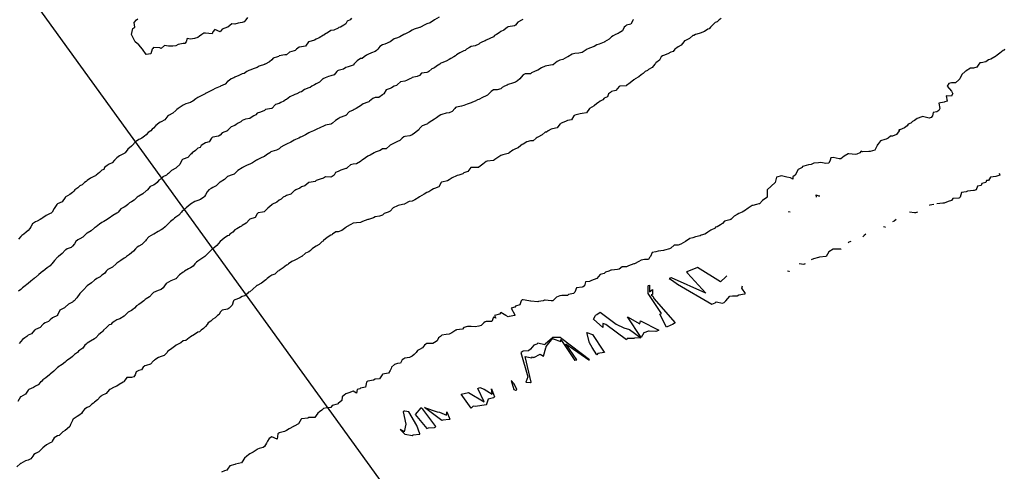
# Model space of a CAD drawing. Header units: inches. Extents: x 158323 to 160611, y 432808 to 437248.
# Tile 54 of 228: x 159131 to 159197, y 436620 to 436650. Entities that reach past the tile are written whole.
import ezdxf

# ---------------------------------------------------------------- set-up
doc = ezdxf.new("R2010")
doc.units = ezdxf.units.IN
doc.header["$MEASUREMENT"] = 0
doc.linetypes.add('CENTER', pattern=[0])
for name, color, linetype, lineweight in [('Hoogtelijn-bestaand 10.00 M', 7, 'Continuous', 15), ('Hoogtelijn-bestaand 11.00 M', 7, 'Continuous', 15), ('Hoogtelijn-bestaand 12.00 M', 7, 'Continuous', 15), ('Hoogtelijn-bestaand 5.00 M', 7, 'Continuous', 15), ('Hoogtelijn-bestaand 6.00 M', 7, 'Continuous', 15), ('Hoogtelijn-bestaand 7.00 M', 7, 'Continuous', 15), ('Hoogtelijn-bestaand 8.00 M', 7, 'Continuous', 15), ('Hoogtelijn-bestaand 9.00 M', 7, 'Continuous', 15), ('Profielen', 3, 'Continuous', 60)]:
    doc.layers.add(name, color=color, linetype=linetype, lineweight=lineweight)

msp = doc.modelspace()

# ---------------------------------------------------------------- linework, layer by layer
at = {"layer": 'Hoogtelijn-bestaand 10.00 M', "color": 252, "linetype": 'Continuous', "lineweight": 25}
msp.add_polyline3d([(159159.076, 436650.424, 10), (159158.756, 436650.25, 10), (159158.752, 436650.248, 10), (159158.75, 436650.247, 10), (159158.456, 436650.044, 10), (159158.25, 436649.969, 10), (159158.104, 436649.896, 10), (159157.803, 436649.75, 10), (159157.77, 436649.73, 10), (159157.75, 436649.726, 10), (159157.381, 436649.62, 10), (159157.25, 436649.55, 10), (159157.071, 436649.429, 10), (159156.75, 436649.282, 10), (159156.727, 436649.274, 10), (159156.682, 436649.25, 10), (159156.404, 436649.096, 10), (159156.25, 436649.024, 10), (159156.03, 436648.97, 10), (159155.755, 436648.75, 10), (159155.752, 436648.748, 10), (159155.75, 436648.747, 10), (159155.403, 436648.597, 10), (159155.25, 436648.544, 10), (159155.063, 436648.437, 10), (159154.921, 436648.25, 10), (159154.826, 436648.174, 10), (159154.75, 436648.107, 10), (159154.485, 436648.015, 10), (159154.25, 436647.903, 10), (159154.147, 436647.853, 10), (159154.008, 436647.75, 10), (159153.866, 436647.634, 10), (159153.75, 436647.627, 10), (159153.518, 436647.482, 10), (159153.309, 436647.25, 10), (159153.292, 436647.208, 10), (159153.25, 436647.185, 10), (159152.924, 436647.076, 10), (159152.75, 436647.027, 10), (159152.597, 436646.904, 10), (159152.25, 436646.812, 10), (159152.199, 436646.801, 10), (159152.151, 436646.75, 10), (159151.969, 436646.531, 10), (159151.75, 436646.465, 10), (159151.576, 436646.424, 10), (159151.25, 436646.278, 10), (159151.235, 436646.265, 10), (159151.212, 436646.25, 10), (159150.977, 436646.023, 10), (159150.75, 436645.917, 10), (159150.646, 436645.854, 10), (159150.459, 436645.75, 10), (159150.339, 436645.661, 10), (159150.25, 436645.653, 10), (159149.97, 436645.53, 10), (159149.75, 436645.387, 10), (159149.649, 436645.351, 10), (159149.432, 436645.25, 10), (159149.305, 436645.195, 10), (159149.25, 436645.174, 10), (159148.968, 436645.032, 10), (159148.75, 436644.863, 10), (159148.669, 436644.831, 10), (159148.553, 436644.75, 10), (159148.356, 436644.644, 10), (159148.25, 436644.576, 10), (159147.987, 436644.513, 10), (159147.75, 436644.255, 10), (159147.747, 436644.253, 10), (159147.735, 436644.25, 10), (159147.32, 436644.18, 10), (159147.25, 436644.119, 10), (159146.99, 436644.01, 10), (159146.75, 436643.923, 10), (159146.67, 436643.83, 10), (159146.521, 436643.75, 10), (159146.349, 436643.651, 10), (159146.25, 436643.584, 10), (159145.965, 436643.535, 10), (159145.75, 436643.446, 10), (159145.649, 436643.351, 10), (159145.47, 436643.25, 10), (159145.336, 436643.164, 10), (159145.25, 436643.108, 10), (159144.992, 436643.008, 10), (159144.75, 436642.755, 10), (159144.748, 436642.752, 10), (159144.744, 436642.75, 10), (159144.393, 436642.607, 10), (159144.25, 436642.453, 10), (159144.129, 436642.371, 10), (159143.75, 436642.314, 10), (159143.711, 436642.29, 10), (159143.67, 436642.25, 10), (159143.5, 436642, 10), (159143.25, 436641.925, 10), (159143.139, 436641.861, 10), (159142.962, 436641.75, 10), (159142.89, 436641.61, 10), (159142.75, 436641.571, 10), (159142.585, 436641.415, 10), (159142.362, 436641.25, 10), (159142.321, 436641.179, 10), (159142.25, 436641.138, 10), (159142.055, 436640.945, 10), (159141.75, 436640.833, 10), (159141.701, 436640.799, 10), (159141.661, 436640.75, 10), (159141.527, 436640.473, 10), (159141.302, 436640.25, 10), (159141.27, 436640.23, 10), (159141.25, 436640.215, 10), (159140.947, 436640.053, 10), (159140.75, 436639.85, 10), (159140.692, 436639.808, 10), (159140.623, 436639.75, 10), (159140.381, 436639.62, 10), (159140.25, 436639.503, 10), (159140.103, 436639.397, 10), (159139.983, 436639.25, 10), (159139.856, 436639.144, 10), (159139.75, 436639.058, 10), (159139.514, 436638.986, 10), (159139.331, 436638.75, 10), (159139.286, 436638.714, 10), (159139.25, 436638.671, 10), (159139.026, 436638.474, 10), (159138.75, 436638.332, 10), (159138.7, 436638.3, 10), (159138.64, 436638.25, 10), (159138.44, 436638.06, 10), (159138.25, 436637.948, 10), (159138.122, 436637.879, 10), (159137.992, 436637.75, 10), (159137.863, 436637.638, 10), (159137.75, 436637.581, 10), (159137.526, 436637.475, 10), (159137.354, 436637.25, 10), (159137.301, 436637.199, 10), (159137.25, 436637.172, 10), (159136.98, 436637.02, 10), (159136.75, 436636.831, 10), (159136.693, 436636.807, 10), (159136.615, 436636.75, 10), (159136.388, 436636.612, 10), (159136.25, 436636.537, 10), (159136.076, 436636.424, 10), (159135.858, 436636.25, 10), (159135.798, 436636.202, 10), (159135.75, 436636.175, 10), (159135.513, 436635.987, 10), (159135.25, 436635.819, 10), (159135.205, 436635.795, 10), (159135.164, 436635.75, 10), (159134.96, 436635.54, 10), (159134.75, 436635.447, 10), (159134.622, 436635.378, 10), (159134.486, 436635.25, 10), (159134.394, 436635.106, 10), (159134.25, 436634.948, 10), (159134.157, 436634.843, 10), (159133.9, 436634.75, 10), (159133.796, 436634.704, 10), (159133.75, 436634.669, 10), (159133.565, 436634.435, 10), (159133.3, 436634.25, 10), (159133.278, 436634.222, 10), (159133.25, 436634.199, 10), (159133.033, 436633.967, 10), (159132.867, 436633.75, 10), (159132.806, 436633.694, 10), (159132.75, 436633.622, 10), (159132.534, 436633.466, 10), (159132.266, 436633.25, 10), (159132.255, 436633.245, 10), (159132.25, 436633.24, 10), (159131.976, 436633.024, 10), (159131.75, 436632.828, 10), (159131.7, 436632.8, 10), (159131.654, 436632.75, 10), (159131.436, 436632.564, 10), (159131.25, 436632.413, 10), (159131.159, 436632.341, 10), (159131.063, 436632.25, 10), (159130.883, 436632.117, 10), (159130.75, 436632.003, 10), (159130.604, 436631.896, 10)], dxfattribs=at)
at = {"layer": 'Hoogtelijn-bestaand 11.00 M', "color": 252, "linetype": 'Continuous', "lineweight": 25}
msp.add_polyline3d([(159153.146, 436650.354, 11), (159153.055, 436650.25, 11), (159152.856, 436650.144, 11), (159152.75, 436649.978, 11), (159152.617, 436649.883, 11), (159152.386, 436649.75, 11), (159152.283, 436649.717, 11), (159152.25, 436649.685, 11), (159151.952, 436649.548, 11), (159151.75, 436649.534, 11), (159151.585, 436649.415, 11), (159151.312, 436649.25, 11), (159151.282, 436649.218, 11), (159151.25, 436649.203, 11), (159150.964, 436649.036, 11), (159150.75, 436648.948, 11), (159150.627, 436648.873, 11), (159150.25, 436648.756, 11), (159150.245, 436648.755, 11), (159150.24, 436648.75, 11), (159150.029, 436648.472, 11), (159149.75, 436648.415, 11), (159149.607, 436648.393, 11), (159149.424, 436648.25, 11), (159149.326, 436648.174, 11), (159149.25, 436648.154, 11), (159148.952, 436648.048, 11), (159148.75, 436647.878, 11), (159148.627, 436647.873, 11), (159148.25, 436647.799, 11), (159148.225, 436647.775, 11), (159148.134, 436647.75, 11), (159147.849, 436647.651, 11), (159147.75, 436647.541, 11), (159147.597, 436647.403, 11), (159147.295, 436647.25, 11), (159147.259, 436647.241, 11), (159147.25, 436647.235, 11), (159146.893, 436647.107, 11), (159146.75, 436647.012, 11), (159146.557, 436646.943, 11), (159146.25, 436646.849, 11), (159146.188, 436646.812, 11), (159146.067, 436646.75, 11), (159145.881, 436646.619, 11), (159145.75, 436646.59, 11), (159145.514, 436646.486, 11), (159145.25, 436646.361, 11), (159145.174, 436646.326, 11), (159145.003, 436646.25, 11), (159144.859, 436646.141, 11), (159144.75, 436646.073, 11), (159144.598, 436645.902, 11), (159144.275, 436645.75, 11), (159144.258, 436645.743, 11), (159144.25, 436645.738, 11), (159143.908, 436645.592, 11), (159143.75, 436645.507, 11), (159143.579, 436645.421, 11), (159143.25, 436645.26, 11), (159143.244, 436645.256, 11), (159143.233, 436645.25, 11), (159142.925, 436645.075, 11), (159142.75, 436644.988, 11), (159142.597, 436644.904, 11), (159142.403, 436644.75, 11), (159142.306, 436644.694, 11), (159142.25, 436644.665, 11), (159141.928, 436644.572, 11), (159141.75, 436644.474, 11), (159141.617, 436644.383, 11), (159141.412, 436644.25, 11), (159141.322, 436644.178, 11), (159141.25, 436644.12, 11), (159141.056, 436643.944, 11), (159140.75, 436643.782, 11), (159140.732, 436643.768, 11), (159140.713, 436643.75, 11), (159140.507, 436643.494, 11), (159140.25, 436643.346, 11), (159140.185, 436643.315, 11), (159140.102, 436643.25, 11), (159139.908, 436643.092, 11), (159139.75, 436642.928, 11), (159139.65, 436642.85, 11), (159139.553, 436642.75, 11), (159139.378, 436642.623, 11), (159139.25, 436642.466, 11), (159139.128, 436642.372, 11), (159138.956, 436642.25, 11), (159138.815, 436642.185, 11), (159138.75, 436642.154, 11), (159138.515, 436641.985, 11), (159138.285, 436641.75, 11), (159138.271, 436641.729, 11), (159138.25, 436641.711, 11), (159137.992, 436641.508, 11), (159137.811, 436641.25, 11), (159137.78, 436641.22, 11), (159137.75, 436641.198, 11), (159137.443, 436641.057, 11), (159137.25, 436640.909, 11), (159137.175, 436640.825, 11), (159137.102, 436640.75, 11), (159136.933, 436640.568, 11), (159136.75, 436640.485, 11), (159136.6, 436640.4, 11), (159136.431, 436640.25, 11), (159136.373, 436640.127, 11), (159136.25, 436640.076, 11), (159136.077, 436639.923, 11), (159135.862, 436639.75, 11), (159135.806, 436639.694, 11), (159135.75, 436639.677, 11), (159135.472, 436639.528, 11), (159135.25, 436639.37, 11), (159135.177, 436639.323, 11), (159135.077, 436639.25, 11), (159134.923, 436639.077, 11), (159134.75, 436639.012, 11), (159134.611, 436638.889, 11), (159134.42, 436638.75, 11), (159134.344, 436638.656, 11), (159134.25, 436638.58, 11), (159134.071, 436638.429, 11), (159133.766, 436638.25, 11), (159133.757, 436638.244, 11), (159133.75, 436638.235, 11), (159133.552, 436637.948, 11), (159133.25, 436637.796, 11), (159133.223, 436637.777, 11), (159133.19, 436637.75, 11), (159133.006, 436637.494, 11), (159132.879, 436637.25, 11), (159132.818, 436637.183, 11), (159132.75, 436637.144, 11), (159132.477, 436637.023, 11), (159132.25, 436636.854, 11), (159132.19, 436636.81, 11), (159132.078, 436636.75, 11), (159131.864, 436636.636, 11), (159131.75, 436636.577, 11), (159131.555, 436636.445, 11), (159131.431, 436636.25, 11), (159131.367, 436636.133, 11), (159131.25, 436636.006, 11), (159131.115, 436635.885, 11), (159130.958, 436635.75, 11), (159130.828, 436635.672, 11), (159130.75, 436635.586, 11), (159130.594, 436635.406, 11)], dxfattribs=at)
at = {"layer": 'Hoogtelijn-bestaand 12.00 M', "color": 252, "linetype": 'Continuous', "lineweight": 25}
msp.add_polyline3d([(159146.102, 436650.398, 12), (159145.997, 436650.25, 12), (159145.881, 436650.119, 12), (159145.75, 436650.058, 12), (159145.474, 436650.026, 12), (159145.25, 436649.958, 12), (159145.037, 436649.963, 12), (159144.763, 436649.75, 12), (159144.753, 436649.747, 12), (159144.75, 436649.745, 12), (159144.394, 436649.606, 12), (159144.25, 436649.427, 12), (159143.901, 436649.599, 12), (159143.75, 436649.438, 12), (159143.705, 436649.295, 12), (159143.25, 436649.333, 12), (159143.155, 436649.345, 12), (159143.01, 436649.25, 12), (159142.852, 436649.148, 12), (159142.75, 436649.059, 12), (159142.517, 436648.983, 12), (159142.25, 436648.934, 12), (159142.024, 436648.976, 12), (159141.946, 436648.75, 12), (159141.862, 436648.638, 12), (159141.75, 436648.643, 12), (159141.42, 436648.58, 12), (159141.25, 436648.484, 12), (159141.047, 436648.453, 12), (159140.75, 436648.468, 12), (159140.492, 436648.508, 12), (159140.25, 436648.305, 12), (159140.159, 436648.341, 12), (159139.75, 436648.375, 12), (159139.688, 436648.312, 12), (159139.643, 436648.25, 12), (159139.555, 436647.945, 12), (159139.25, 436647.906, 12), (159138.988, 436648.25, 12), (159138.75, 436648.544, 12), (159138.5, 436648.75, 12), (159138.25, 436649.25, 12), (159138.35, 436649.65, 12), (159138.481, 436649.75, 12), (159138.432, 436650.068, 12), (159138.583, 436650.25, 12), (159138.683, 436650.317, 12)], dxfattribs=at)
at = {"layer": 'Hoogtelijn-bestaand 5.00 M', "color": 252, "linetype": 'Continuous', "lineweight": 25}
for points in [[(159196.982, 436639.884, 5), (159197.012, 436639.75, 5), (159196.75, 436639.646, 5), (159196.399, 436639.602, 5), (159196.25, 436639.391, 5), (159196.127, 436639.373, 5), (159196.066, 436639.25, 5), (159195.812, 436639.188, 5), (159195.75, 436639.034, 5), (159195.502, 436638.998, 5), (159195.432, 436638.75, 5), (159195.296, 436638.704, 5), (159195.25, 436638.708, 5), (159194.834, 436638.666, 5), (159194.75, 436638.611, 5), (159194.423, 436638.578, 5), (159194.344, 436638.25, 5), (159194.293, 436638.207, 5), (159194.25, 436638.177, 5), (159193.838, 436638.162, 5), (159193.75, 436638.023, 5), (159193.536, 436637.964, 5), (159193.25, 436637.841, 5), (159193.161, 436637.839, 5), (159192.75, 436637.801, 5)], [(159184.608, 436638.25, 5), (159184.582, 436638.418, 5), (159184.75, 436638.346, 5), (159184.849, 436638.349, 5)], [(159192.56, 436637.75, 5), (159192.284, 436637.716, 5), (159192.25, 436637.698, 5)], [(159182.824, 436637.25, 5), (159182.75, 436637.263, 5), (159182.738, 436637.262, 5), (159182.73, 436637.25, 5)], [(159191.444, 436637.25, 5), (159191.309, 436637.191, 5), (159191.25, 436637.187, 5), (159190.914, 436637.25, 5)], [(159189.289, 436636.25, 5), (159189.265, 436636.235, 5), (159189.25, 436636.234, 5), (159189.15, 436636.25, 5)], [(159190.003, 436636.75, 5), (159189.863, 436636.637, 5), (159189.75, 436636.581, 5)], [(159187.942, 436635.75, 5), (159187.839, 436635.661, 5), (159187.75, 436635.563, 5)], [(159186.927, 436635.25, 5), (159186.793, 436635.207, 5), (159186.75, 436635.155, 5)], [(159186.273, 436634.75, 5), (159186.259, 436634.741, 5), (159186.25, 436634.736, 5), (159185.767, 436634.733, 5), (159185.75, 436634.729, 5), (159185.447, 436634.553, 5), (159185.267, 436634.25, 5), (159185.255, 436634.245, 5), (159185.25, 436634.241, 5), (159184.813, 436634.187, 5), (159184.75, 436634.181, 5), (159184.411, 436634.089, 5), (159184.25, 436634.015, 5)], [(159183.853, 436633.75, 5), (159183.785, 436633.715, 5), (159183.75, 436633.695, 5), (159183.433, 436633.75, 5)], [(159178.555, 436632.945, 5), (159178.48, 436632.866, 5), (159178.125, 436632.531, 5), (159176.557, 436633.505, 5), (159175.838, 436633.206, 5), (159175.812, 436633.201, 5), (159175.893, 436633.107, 5), (159177.121, 436631.753, 5), (159174.793, 436632.793, 5), (159174.75, 436632.789, 5), (159174.732, 436632.768, 5), (159174.64, 436632.75, 5), (159174.874, 436632.627, 5), (159175.216, 436632.377, 5), (159177.526, 436631.026, 5), (159177.75, 436631.115, 5), (159177.814, 436631.186, 5), (159178.25, 436631.096, 5), (159178.369, 436631.132, 5), (159178.467, 436631.25, 5), (159178.75, 436631.554, 5), (159178.927, 436631.573, 5), (159179.25, 436631.578, 5), (159179.349, 436631.651, 5), (159179.75, 436631.721, 5), (159179.771, 436631.729, 5), (159179.798, 436631.75, 5), (159179.552, 436632.099, 5), (159179.613, 436632.25, 5)], [(159182.778, 436633.25, 5), (159182.762, 436633.239, 5), (159182.75, 436633.231, 5), (159182.65, 436633.25, 5)]]:
    msp.add_polyline3d(points, dxfattribs=at)
for points in [[(159173.221, 436631.75, 5), (159173.224, 436631.776, 5), (159173.221, 436632.25, 5), (159173.234, 436632.266, 5), (159173.25, 436632.286, 5), (159173.313, 436632.313, 5), (159173.306, 436631.862, 5), (159173.514, 436632.014, 5), (159173.521, 436631.673, 5), (159173.431, 436631.659, 5), (159173.548, 436631.527, 5), (159173.604, 436631.396, 5), (159175.058, 436629.75, 5), (159174.862, 436629.638, 5), (159174.75, 436629.602, 5), (159174.463, 436629.463, 5), (159174.016, 436630.338, 5), (159174.116, 436630.384, 5)], [(159169.514, 436630.014, 5), (159169.645, 436630.25, 5), (159169.707, 436630.293, 5), (159169.75, 436630.312, 5), (159169.983, 436630.483, 5), (159171.062, 436629.667, 5), (159171.583, 436629.417, 5), (159171.968, 436629.315, 5), (159172.714, 436628.75, 5), (159172.286, 436628.714, 5), (159172.25, 436628.702, 5), (159171.809, 436628.691, 5), (159171.75, 436628.6, 5), (159170.363, 436629.638, 5), (159170.155, 436629.71, 5), (159170.16, 436629.431, 5)], [(159171.829, 436630.171, 5), (159172.654, 436629.697, 5), (159172.698, 436629.882, 5), (159173.942, 436629.25, 5), (159173.797, 436629.203, 5), (159173.75, 436629.177, 5), (159173.296, 436629.204, 5), (159173.25, 436629.19, 5), (159172.919, 436629.081, 5), (159172.75, 436628.759, 5)], [(159169.076, 436629.098, 5), (159169.444, 436628.974, 5), (159170.2, 436627.85, 5), (159170.255, 436627.75, 5), (159170.252, 436627.748, 5), (159170.25, 436627.747, 5), (159169.821, 436627.679, 5), (159169.75, 436627.595, 5), (159169.422, 436628.078, 5), (159169.258, 436628.406, 5)], [(159164.613, 436627.75, 5), (159165.07, 436626.11, 5), (159164.94, 436625.75, 5), (159165.25, 436625.717, 5), (159165.27, 436625.73, 5), (159165.293, 436625.75, 5), (159164.889, 436627.472, 5), (159165.338, 436627.398, 5), (159165.392, 436627.466, 5), (159165.471, 436627.419, 5), (159165.905, 436627.631, 5), (159166.128, 436627.494, 5), (159166.297, 436628.063, 5), (159166.321, 436628.108, 5), (159166.317, 436628.15, 5), (159166.757, 436628.724, 5), (159166.79, 436628.67, 5), (159167.314, 436628.495, 5), (159167.312, 436628.626, 5), (159168.25, 436627.219, 5), (159168.264, 436627.236, 5), (159168.385, 436627.25, 5), (159167.654, 436628.346, 5), (159169.203, 436627.25, 5), (159169.25, 436627.246, 5), (159169.252, 436627.248, 5), (159169.257, 436627.25, 5), (159167.374, 436628.675, 5), (159167.261, 436628.772, 5), (159167.25, 436628.779, 5), (159167.232, 436628.769, 5), (159166.75, 436628.755, 5), (159166.748, 436628.752, 5), (159166.738, 436628.75, 5), (159166.25, 436628.31, 5), (159166.224, 436628.276, 5), (159165.75, 436628.371, 5), (159165.688, 436628.312, 5), (159165.472, 436628.25, 5), (159165.25, 436627.971, 5), (159165.132, 436627.868, 5), (159164.75, 436627.844, 5), (159164.7, 436627.8, 5)], [(159163.948, 436625.855, 5), (159164.133, 436625.25, 5), (159164.25, 436625.198, 5), (159164.293, 436625.207, 5), (159164.34, 436625.25, 5), (159164.157, 436625.623, 5)], [(159160.556, 436624.944, 5), (159161.051, 436625.046, 5), (159162.12, 436624.424, 5), (159161.694, 436625.306, 5), (159161.827, 436625.385, 5), (159162.12, 436625.27, 5), (159162.654, 436624.942, 5), (159162.612, 436625.3, 5), (159162.826, 436624.75, 5), (159162.781, 436624.719, 5), (159162.75, 436624.695, 5), (159162.395, 436624.605, 5), (159162.281, 436624.25, 5), (159162.268, 436624.232, 5), (159162.25, 436624.223, 5), (159161.535, 436624.108, 5), (159161.375, 436624.125, 5), (159161.25, 436623.991, 5)], [(159156.446, 436622.554, 5), (159156.75, 436622.226, 5), (159156.766, 436622.234, 5), (159157.25, 436622.147, 5), (159157.32, 436622.18, 5), (159157.75, 436622.236, 5), (159157.761, 436622.239, 5), (159157.776, 436622.25, 5), (159157.565, 436622.805, 5), (159157.014, 436623.75, 5), (159156.75, 436623.795, 5), (159156.715, 436623.785, 5), (159156.647, 436623.75, 5), (159156.82, 436622.894, 5), (159156.706, 436622.381, 5)], [(159157.45, 436623.55, 5), (159158.25, 436622.614, 5), (159158.351, 436622.649, 5), (159158.75, 436622.677, 5), (159158.804, 436622.696, 5), (159158.849, 436622.75, 5), (159157.97, 436623.919, 5), (159157.83, 436624.009, 5)], [(159158.075, 436624.033, 5), (159158.93, 436623.73, 5), (159159.094, 436623.717, 5), (159159.569, 436623.522, 5), (159159.583, 436623.75, 5), (159159.793, 436623.25, 5), (159159.782, 436623.218, 5), (159159.75, 436623.213, 5), (159159.32, 436623.18, 5), (159159.25, 436623.149, 5)]]:
    msp.add_polyline3d(points, close=True, dxfattribs=at)
at = {"layer": 'Hoogtelijn-bestaand 6.00 M', "color": 252, "linetype": 'Continuous', "lineweight": 25}
msp.add_polyline3d([(159197.337, 436648.25, 6), (159197.305, 436648.195, 6), (159197.25, 436648.17, 6), (159197.019, 436647.981, 6), (159196.75, 436647.796, 6), (159196.728, 436647.772, 6), (159196.679, 436647.75, 6), (159196.42, 436647.58, 6), (159196.25, 436647.533, 6), (159196.086, 436647.414, 6), (159195.75, 436647.338, 6), (159195.665, 436647.335, 6), (159195.601, 436647.25, 6), (159195.468, 436647.033, 6), (159195.25, 436646.983, 6), (159195.026, 436646.974, 6), (159194.75, 436646.792, 6), (159194.73, 436646.77, 6), (159194.685, 436646.75, 6), (159194.443, 436646.557, 6), (159194.32, 436646.25, 6), (159194.28, 436646.22, 6), (159194.25, 436646.177, 6), (159194.012, 436645.988, 6), (159193.75, 436645.992, 6), (159193.564, 436645.936, 6), (159193.466, 436645.75, 6), (159193.75, 436645.417, 6), (159193.847, 436645.25, 6), (159193.798, 436645.202, 6), (159193.75, 436645.075, 6), (159193.396, 436645.105, 6), (159193.45, 436644.75, 6), (159193.3, 436644.7, 6), (159193.25, 436644.675, 6), (159192.895, 436644.605, 6), (159192.969, 436644.25, 6), (159192.889, 436644.111, 6), (159192.75, 436644.026, 6), (159192.516, 436643.984, 6), (159192.46, 436643.75, 6), (159192.364, 436643.636, 6), (159192.25, 436643.605, 6), (159191.785, 436643.715, 6), (159191.75, 436643.676, 6), (159191.436, 436643.564, 6), (159191.25, 436643.438, 6), (159191.122, 436643.378, 6), (159191.003, 436643.25, 6), (159190.817, 436643.183, 6), (159190.75, 436643.086, 6), (159190.559, 436642.941, 6), (159190.25, 436642.815, 6), (159190.187, 436642.813, 6), (159190.203, 436642.75, 6), (159190.019, 436642.481, 6), (159189.75, 436642.389, 6), (159189.628, 436642.372, 6), (159189.456, 436642.25, 6), (159189.319, 436642.181, 6), (159189.25, 436642.155, 6), (159188.946, 436642.054, 6), (159188.75, 436641.8, 6), (159188.712, 436641.788, 6), (159188.719, 436641.75, 6), (159188.563, 436641.437, 6), (159188.25, 436641.347, 6), (159188.167, 436641.333, 6), (159187.75, 436641.317, 6), (159187.628, 436641.372, 6), (159187.547, 436641.25, 6), (159187.348, 436641.152, 6), (159187.25, 436641.136, 6), (159186.811, 436641.189, 6), (159186.75, 436641.184, 6), (159186.478, 436641.022, 6), (159186.25, 436640.849, 6), (159186.159, 436640.841, 6), (159185.75, 436640.934, 6), (159185.58, 436640.92, 6), (159185.53, 436640.75, 6), (159185.452, 436640.548, 6), (159185.25, 436640.526, 6), (159184.901, 436640.599, 6), (159184.75, 436640.566, 6), (159184.437, 436640.563, 6), (159184.25, 436640.473, 6), (159184.062, 436640.438, 6), (159183.75, 436640.351, 6), (159183.673, 436640.328, 6), (159183.634, 436640.25, 6), (159183.382, 436640.118, 6), (159183.169, 436639.75, 6), (159183.011, 436639.62, 6), (159183.022, 436639.478, 6), (159182.849, 436639.553, 6), (159182.608, 436639.608, 6), (159182.25, 436639.69, 6), (159181.898, 436639.602, 6), (159181.823, 436639.25, 6), (159181.268, 436638.759, 6), (159181.271, 436638.729, 6), (159181.269, 436638.25, 6), (159181.257, 436638.244, 6), (159181.25, 436638.23, 6), (159180.969, 436638.031, 6), (159180.75, 436637.807, 6), (159180.707, 436637.794, 6), (159180.543, 436637.75, 6), (159180.315, 436637.685, 6), (159180.25, 436637.689, 6), (159179.989, 436637.511, 6), (159179.75, 436637.319, 6), (159179.698, 436637.302, 6), (159179.581, 436637.25, 6), (159179.354, 436637.147, 6), (159179.25, 436637.093, 6), (159179.031, 436636.969, 6), (159178.808, 436636.75, 6), (159178.766, 436636.734, 6), (159178.75, 436636.723, 6), (159178.376, 436636.624, 6), (159178.25, 436636.469, 6), (159178.12, 436636.38, 6), (159177.891, 436636.25, 6), (159177.786, 436636.215, 6), (159177.75, 436636.163, 6), (159177.472, 436636.028, 6), (159177.25, 436635.883, 6), (159177.172, 436635.828, 6), (159177.065, 436635.75, 6), (159176.815, 436635.685, 6), (159176.75, 436635.649, 6), (159176.432, 436635.568, 6), (159176.25, 436635.513, 6), (159176.039, 436635.461, 6), (159175.75, 436635.258, 6), (159175.743, 436635.258, 6), (159175.737, 436635.25, 6), (159175.429, 436635.071, 6), (159175.25, 436635.019, 6), (159174.985, 436635.015, 6), (159174.75, 436634.795, 6), (159174.716, 436634.785, 6), (159174.66, 436634.75, 6), (159174.326, 436634.674, 6), (159174.25, 436634.657, 6), (159173.893, 436634.607, 6), (159173.75, 436634.567, 6), (159173.492, 436634.508, 6), (159173.369, 436634.25, 6), (159173.315, 436634.185, 6), (159173.25, 436634.036, 6), (159172.964, 436634.036, 6), (159172.75, 436633.986, 6), (159172.596, 436633.904, 6), (159172.294, 436633.75, 6), (159172.258, 436633.743, 6), (159172.25, 436633.739, 6), (159171.894, 436633.606, 6), (159171.75, 436633.545, 6), (159171.465, 436633.535, 6), (159171.25, 436633.388, 6), (159171.141, 436633.359, 6), (159170.75, 436633.308, 6), (159170.692, 436633.308, 6), (159170.566, 436633.25, 6), (159170.322, 436633.178, 6), (159170.25, 436633.083, 6), (159169.968, 436633.032, 6), (159169.75, 436632.75, 6), (159169.387, 436632.613, 6), (159169.25, 436632.551, 6), (159168.979, 436632.521, 6), (159168.912, 436632.25, 6), (159168.814, 436632.186, 6), (159168.75, 436632.167, 6), (159168.37, 436632.131, 6), (159168.25, 436631.821, 6), (159168.208, 436631.792, 6), (159168.16, 436631.75, 6), (159167.823, 436631.677, 6), (159167.75, 436631.616, 6), (159167.384, 436631.616, 6), (159167.25, 436631.576, 6), (159167.008, 436631.492, 6), (159166.757, 436631.25, 6), (159166.752, 436631.248, 6), (159166.75, 436631.246, 6), (159166.65, 436631.25, 6), (159166.25, 436631.297, 6), (159166.2, 436631.3, 6), (159166.125, 436631.25, 6), (159165.79, 436631.21, 6), (159165.75, 436631.183, 6), (159165.268, 436631.232, 6), (159165.25, 436631.218, 6), (159165.143, 436631.25, 6), (159164.75, 436631.308, 6), (159164.698, 436631.302, 6), (159164.628, 436631.25, 6), (159164.529, 436630.971, 6), (159164.25, 436630.88, 6), (159164.192, 436630.808, 6), (159163.95, 436630.75, 6), (159164.195, 436630.305, 6), (159164.188, 436630.25, 6), (159163.807, 436630.193, 6), (159163.75, 436630.156, 6), (159163.583, 436630.25, 6), (159163.25, 436630.45, 6), (159163.164, 436630.336, 6), (159162.812, 436630.25, 6), (159162.917, 436630.083, 6), (159162.75, 436630.139, 6), (159162.65, 436629.85, 6), (159162.25, 436629.85, 6), (159162.185, 436629.815, 6), (159162.091, 436629.75, 6), (159161.913, 436629.587, 6), (159161.75, 436629.536, 6), (159161.506, 436629.494, 6), (159161.25, 436629.511, 6), (159160.982, 436629.518, 6), (159160.75, 436629.438, 6), (159160.664, 436629.336, 6), (159160.25, 436629.275, 6), (159160.234, 436629.266, 6), (159160.209, 436629.25, 6), (159159.922, 436629.078, 6), (159159.75, 436628.984, 6), (159159.542, 436628.958, 6), (159159.25, 436628.927, 6), (159159.159, 436628.841, 6), (159159.033, 436628.75, 6), (159158.95, 436628.55, 6), (159158.75, 436628.438, 6), (159158.644, 436628.356, 6), (159158.25, 436628.365, 6), (159158.175, 436628.325, 6), (159158.086, 436628.25, 6), (159157.942, 436628.058, 6), (159157.75, 436627.944, 6), (159157.607, 436627.893, 6), (159157.509, 436627.75, 6), (159157.39, 436627.61, 6), (159157.25, 436627.505, 6), (159157.078, 436627.423, 6), (159156.75, 436627.368, 6), (159156.673, 436627.327, 6), (159156.58, 436627.25, 6), (159156.467, 436627.033, 6), (159156.25, 436627.014, 6), (159156.053, 436626.947, 6), (159155.839, 436626.75, 6), (159155.832, 436626.669, 6), (159155.75, 436626.539, 6), (159155.65, 436626.35, 6), (159155.25, 436626.282, 6), (159155.234, 436626.266, 6), (159155.211, 436626.25, 6), (159155.037, 436625.963, 6), (159154.75, 436625.948, 6), (159154.622, 436625.878, 6), (159154.25, 436625.809, 6), (159154.212, 436625.788, 6), (159154.165, 436625.75, 6), (159154.083, 436625.417, 6), (159153.75, 436625.335, 6), (159153.701, 436625.299, 6), (159153.536, 436625.25, 6), (159153.49, 436625.01, 6), (159153.25, 436625.145, 6), (159152.969, 436625.031, 6), (159152.75, 436624.958, 6), (159152.641, 436624.86, 6), (159152.518, 436624.75, 6), (159152.496, 436624.504, 6), (159152.25, 436624.297, 6), (159152.228, 436624.273, 6), (159152.179, 436624.25, 6), (159151.84, 436624.16, 6), (159151.75, 436624.025, 6), (159151.5, 436624, 6), (159151.25, 436623.968, 6), (159151.144, 436623.856, 6), (159150.984, 436623.75, 6), (159150.86, 436623.64, 6), (159150.75, 436623.492, 6), (159150.651, 436623.349, 6), (159150.25, 436623.354, 6), (159150.186, 436623.314, 6), (159149.75, 436623.255, 6), (159149.746, 436623.255, 6), (159149.74, 436623.25, 6), (159149.564, 436622.936, 6), (159149.25, 436622.77, 6), (159149.239, 436622.761, 6), (159149.221, 436622.75, 6), (159148.919, 436622.582, 6), (159148.75, 436622.488, 6), (159148.599, 436622.401, 6), (159148.25, 436622.308, 6), (159148.213, 436622.287, 6), (159148.145, 436622.25, 6), (159148.12, 436621.88, 6), (159147.75, 436622.04, 6), (159147.572, 436621.928, 6), (159147.467, 436621.75, 6), (159147.382, 436621.618, 6), (159147.25, 436621.39, 6), (159147.162, 436621.338, 6), (159146.9, 436621.25, 6), (159146.783, 436621.217, 6), (159146.75, 436621.199, 6), (159146.493, 436621.007, 6), (159146.25, 436620.903, 6), (159146.162, 436620.838, 6), (159146.054, 436620.75, 6), (159145.898, 436620.602, 6), (159145.75, 436620.355, 6), (159145.698, 436620.302, 6), (159145.5, 436620.25, 6), (159145.297, 436620.203, 6), (159145.25, 436620.188, 6), (159144.904, 436620.096, 6), (159144.75, 436619.872, 6), (159144.696, 436619.804, 6), (159144.536, 436619.75, 6), (159144.35, 436619.65, 6)], dxfattribs=at)
at = {"layer": 'Hoogtelijn-bestaand 7.00 M', "color": 252, "linetype": 'Continuous', "lineweight": 25}
msp.add_polyline3d([(159178.167, 436650.333, 7), (159178.028, 436650.25, 7), (159177.893, 436650.107, 7), (159177.75, 436650.053, 7), (159177.596, 436649.904, 7), (159177.429, 436649.75, 7), (159177.357, 436649.644, 7), (159177.25, 436649.614, 7), (159177.034, 436649.466, 7), (159176.75, 436649.349, 7), (159176.683, 436649.318, 7), (159176.425, 436649.25, 7), (159176.307, 436649.193, 7), (159176.25, 436649.186, 7), (159176.013, 436648.987, 7), (159175.75, 436648.846, 7), (159175.685, 436648.815, 7), (159175.633, 436648.75, 7), (159175.458, 436648.542, 7), (159175.25, 436648.417, 7), (159175.153, 436648.347, 7), (159175.036, 436648.25, 7), (159174.904, 436648.096, 7), (159174.75, 436648.064, 7), (159174.556, 436647.944, 7), (159174.25, 436647.844, 7), (159174.183, 436647.817, 7), (159174.106, 436647.75, 7), (159173.981, 436647.519, 7), (159173.75, 436647.326, 7), (159173.717, 436647.283, 7), (159173.665, 436647.25, 7), (159173.489, 436647.011, 7), (159173.25, 436646.892, 7), (159173.171, 436646.829, 7), (159173.023, 436646.75, 7), (159172.889, 436646.611, 7), (159172.75, 436646.526, 7), (159172.6, 436646.4, 7), (159172.344, 436646.25, 7), (159172.294, 436646.206, 7), (159172.25, 436646.198, 7), (159172.007, 436645.993, 7), (159171.75, 436645.795, 7), (159171.721, 436645.78, 7), (159171.3, 436645.75, 7), (159171.256, 436645.744, 7), (159171.25, 436645.742, 7), (159171.042, 436645.459, 7), (159170.75, 436645.395, 7), (159170.672, 436645.328, 7), (159170.533, 436645.25, 7), (159170.468, 436645.032, 7), (159170.25, 436644.956, 7), (159170.154, 436644.846, 7), (159169.961, 436644.75, 7), (159169.855, 436644.645, 7), (159169.75, 436644.583, 7), (159169.572, 436644.428, 7), (159169.26, 436644.25, 7), (159169.254, 436644.246, 7), (159169.25, 436644.241, 7), (159169.039, 436643.961, 7), (159168.75, 436643.918, 7), (159168.617, 436643.883, 7), (159168.25, 436643.792, 7), (159168.224, 436643.776, 7), (159168.189, 436643.75, 7), (159168.023, 436643.477, 7), (159167.75, 436643.442, 7), (159167.623, 436643.377, 7), (159167.341, 436643.25, 7), (159167.294, 436643.206, 7), (159167.25, 436643.184, 7), (159167.059, 436642.941, 7), (159166.75, 436642.87, 7), (159166.659, 436642.841, 7), (159166.446, 436642.75, 7), (159166.35, 436642.65, 7), (159166.25, 436642.646, 7), (159166.038, 436642.462, 7), (159165.75, 436642.312, 7), (159165.71, 436642.29, 7), (159165.632, 436642.25, 7), (159165.436, 436642.064, 7), (159165.25, 436642.073, 7), (159165.011, 436641.989, 7), (159164.75, 436641.831, 7), (159164.692, 436641.808, 7), (159164.611, 436641.75, 7), (159164.412, 436641.588, 7), (159164.25, 436641.524, 7), (159164.062, 436641.439, 7), (159163.812, 436641.25, 7), (159163.779, 436641.221, 7), (159163.75, 436641.214, 7), (159163.378, 436641.122, 7), (159163.25, 436641.06, 7), (159163.053, 436640.947, 7), (159162.779, 436640.75, 7), (159162.764, 436640.737, 7), (159162.75, 436640.729, 7), (159162.317, 436640.683, 7), (159162.25, 436640.656, 7), (159162.024, 436640.476, 7), (159161.75, 436640.282, 7), (159161.73, 436640.27, 7), (159161.25, 436640.263, 7), (159161.241, 436640.259, 7), (159161.229, 436640.25, 7), (159161.013, 436639.987, 7), (159160.75, 436639.888, 7), (159160.67, 436639.83, 7), (159160.399, 436639.75, 7), (159160.292, 436639.709, 7), (159160.25, 436639.701, 7), (159159.949, 436639.551, 7), (159159.75, 436639.436, 7), (159159.644, 436639.356, 7), (159159.25, 436639.27, 7), (159159.235, 436639.266, 7), (159159.221, 436639.25, 7), (159159.048, 436638.952, 7), (159158.75, 436638.829, 7), (159158.69, 436638.81, 7), (159158.589, 436638.75, 7), (159158.381, 436638.619, 7), (159158.25, 436638.577, 7), (159158.049, 436638.451, 7), (159157.75, 436638.272, 7), (159157.732, 436638.268, 7), (159157.71, 436638.25, 7), (159157.429, 436638.071, 7), (159157.25, 436637.976, 7), (159157.047, 436637.953, 7), (159156.75, 436637.796, 7), (159156.727, 436637.774, 7), (159156.591, 436637.75, 7), (159156.302, 436637.698, 7), (159156.25, 436637.679, 7), (159155.958, 436637.542, 7), (159155.75, 436637.311, 7), (159155.71, 436637.29, 7), (159155.632, 436637.25, 7), (159155.349, 436637.151, 7), (159155.25, 436637.034, 7), (159155.039, 436636.961, 7), (159154.75, 436636.933, 7), (159154.638, 436636.862, 7), (159154.281, 436636.75, 7), (159154.258, 436636.742, 7), (159154.25, 436636.74, 7), (159153.887, 436636.613, 7), (159153.75, 436636.547, 7), (159153.49, 436636.51, 7), (159153.25, 436636.505, 7), (159153.096, 436636.404, 7), (159152.812, 436636.25, 7), (159152.779, 436636.221, 7), (159152.75, 436636.211, 7), (159152.489, 436636.011, 7), (159152.25, 436635.921, 7), (159152.085, 436635.915, 7), (159151.858, 436635.75, 7), (159151.799, 436635.701, 7), (159151.75, 436635.694, 7), (159151.483, 436635.517, 7), (159151.25, 436635.313, 7), (159151.215, 436635.285, 7), (159151.166, 436635.25, 7), (159150.956, 436635.044, 7), (159150.75, 436634.936, 7), (159150.632, 436634.869, 7), (159150.483, 436634.75, 7), (159150.359, 436634.641, 7), (159150.25, 436634.568, 7), (159150.035, 436634.465, 7), (159149.77, 436634.25, 7), (159149.762, 436634.238, 7), (159149.75, 436634.238, 7), (159149.44, 436634.06, 7), (159149.25, 436633.967, 7), (159149.107, 436633.893, 7), (159148.882, 436633.75, 7), (159148.818, 436633.682, 7), (159148.75, 436633.66, 7), (159148.516, 436633.484, 7), (159148.25, 436633.299, 7), (159148.22, 436633.28, 7), (159148.161, 436633.25, 7), (159147.945, 436633.055, 7), (159147.75, 436632.986, 7), (159147.619, 436632.881, 7), (159147.439, 436632.75, 7), (159147.344, 436632.657, 7), (159147.25, 436632.601, 7), (159147.054, 436632.446, 7), (159146.75, 436632.288, 7), (159146.724, 436632.276, 7), (159146.705, 436632.25, 7), (159146.466, 436632.034, 7), (159146.25, 436631.86, 7), (159146.17, 436631.83, 7), (159146.101, 436631.75, 7), (159145.917, 436631.583, 7), (159145.75, 436631.535, 7), (159145.565, 436631.435, 7), (159145.25, 436631.317, 7), (159145.203, 436631.298, 7), (159145.158, 436631.25, 7), (159145.054, 436630.946, 7), (159144.865, 436630.75, 7), (159144.799, 436630.702, 7), (159144.75, 436630.675, 7), (159144.388, 436630.612, 7), (159144.25, 436630.468, 7), (159144.18, 436630.32, 7), (159144.081, 436630.25, 7), (159143.912, 436630.088, 7), (159143.75, 436630.009, 7), (159143.62, 436629.88, 7), (159143.437, 436629.75, 7), (159143.361, 436629.64, 7), (159143.25, 436629.518, 7), (159143.133, 436629.367, 7), (159142.96, 436629.25, 7), (159142.853, 436629.147, 7), (159142.75, 436629.117, 7), (159142.522, 436628.978, 7), (159142.25, 436628.802, 7), (159142.221, 436628.779, 7), (159142.148, 436628.75, 7), (159141.939, 436628.561, 7), (159141.75, 436628.529, 7), (159141.591, 436628.409, 7), (159141.274, 436628.25, 7), (159141.261, 436628.239, 7), (159141.25, 436628.227, 7), (159140.974, 436628.026, 7), (159140.75, 436627.864, 7), (159140.688, 436627.812, 7), (159140.656, 436627.75, 7), (159140.453, 436627.547, 7), (159140.25, 436627.474, 7), (159140.077, 436627.423, 7), (159139.833, 436627.25, 7), (159139.791, 436627.209, 7), (159139.75, 436627.189, 7), (159139.533, 436626.968, 7), (159139.25, 436626.868, 7), (159139.157, 436626.843, 7), (159139.046, 436626.75, 7), (159138.919, 436626.581, 7), (159138.75, 436626.537, 7), (159138.559, 436626.441, 7), (159138.503, 436626.25, 7), (159138.403, 436626.097, 7), (159138.25, 436626.07, 7), (159137.941, 436626.059, 7), (159137.75, 436625.81, 7), (159137.722, 436625.778, 7), (159137.691, 436625.75, 7), (159137.416, 436625.584, 7), (159137.25, 436625.476, 7), (159137.082, 436625.418, 7), (159136.776, 436625.25, 7), (159136.759, 436625.241, 7), (159136.75, 436625.236, 7), (159136.528, 436624.972, 7), (159136.25, 436624.841, 7), (159136.193, 436624.807, 7), (159136.128, 436624.75, 7), (159135.947, 436624.553, 7), (159135.75, 436624.39, 7), (159135.681, 436624.319, 7), (159135.573, 436624.25, 7), (159135.401, 436624.099, 7), (159135.25, 436624.036, 7), (159135.072, 436623.928, 7), (159134.928, 436623.75, 7), (159134.867, 436623.633, 7), (159134.75, 436623.541, 7), (159134.583, 436623.417, 7), (159134.311, 436623.25, 7), (159134.276, 436623.224, 7), (159134.25, 436623.153, 7), (159134.114, 436622.886, 7), (159134.074, 436622.75, 7), (159133.904, 436622.596, 7), (159133.75, 436622.466, 7), (159133.604, 436622.396, 7), (159133.458, 436622.25, 7), (159133.363, 436622.138, 7), (159133.25, 436622.111, 7), (159133.011, 436621.989, 7), (159132.889, 436621.75, 7), (159132.827, 436621.673, 7), (159132.75, 436621.632, 7), (159132.498, 436621.502, 7), (159132.25, 436621.295, 7), (159132.22, 436621.28, 7), (159132.199, 436621.25, 7), (159131.973, 436621.027, 7), (159131.75, 436620.915, 7), (159131.651, 436620.849, 7), (159131.571, 436620.75, 7), (159131.439, 436620.562, 7), (159131.25, 436620.476, 7), (159131.072, 436620.428, 7), (159130.75, 436620.255, 7), (159130.747, 436620.253, 7), (159130.744, 436620.25, 7), (159130.489, 436620.011, 7)], dxfattribs=at)
at = {"layer": 'Hoogtelijn-bestaand 8.00 M', "color": 252, "linetype": 'Continuous', "lineweight": 25}
msp.add_polyline3d([(159172.237, 436650.263, 8), (159172.214, 436650.25, 8), (159172.05, 436649.95, 8), (159171.75, 436649.888, 8), (159171.681, 436649.819, 8), (159171.596, 436649.75, 8), (159171.49, 436649.51, 8), (159171.25, 436649.371, 8), (159171.187, 436649.313, 8), (159171.005, 436649.25, 8), (159170.843, 436649.157, 8), (159170.75, 436649.104, 8), (159170.571, 436648.929, 8), (159170.271, 436648.75, 8), (159170.259, 436648.741, 8), (159170.25, 436648.736, 8), (159169.893, 436648.607, 8), (159169.75, 436648.546, 8), (159169.56, 436648.441, 8), (159169.25, 436648.323, 8), (159169.203, 436648.297, 8), (159169.096, 436648.25, 8), (159168.88, 436648.12, 8), (159168.75, 436648.044, 8), (159168.519, 436647.981, 8), (159168.25, 436647.971, 8), (159168.073, 436647.927, 8), (159167.778, 436647.75, 8), (159167.762, 436647.738, 8), (159167.75, 436647.735, 8), (159167.438, 436647.562, 8), (159167.25, 436647.514, 8), (159167.062, 436647.438, 8), (159166.847, 436647.25, 8), (159166.789, 436647.211, 8), (159166.75, 436647.195, 8), (159166.371, 436647.129, 8), (159166.25, 436647.12, 8), (159166, 436647, 8), (159165.75, 436646.849, 8), (159165.674, 436646.826, 8), (159165.527, 436646.75, 8), (159165.335, 436646.665, 8), (159165.25, 436646.596, 8), (159164.904, 436646.596, 8), (159164.75, 436646.525, 8), (159164.628, 436646.372, 8), (159164.528, 436646.25, 8), (159164.372, 436646.128, 8), (159164.25, 436646.025, 8), (159164.044, 436645.956, 8), (159163.75, 436645.872, 8), (159163.667, 436645.833, 8), (159163.496, 436645.75, 8), (159163.329, 436645.671, 8), (159163.25, 436645.58, 8), (159162.993, 436645.507, 8), (159162.75, 436645.509, 8), (159162.602, 436645.398, 8), (159162.443, 436645.25, 8), (159162.34, 436645.16, 8), (159162.25, 436645.113, 8), (159162.008, 436644.993, 8), (159161.75, 436644.865, 8), (159161.671, 436644.829, 8), (159161.515, 436644.75, 8), (159161.333, 436644.667, 8), (159161.25, 436644.634, 8), (159160.967, 436644.533, 8), (159160.75, 436644.445, 8), (159160.597, 436644.403, 8), (159160.25, 436644.336, 8), (159160.19, 436644.31, 8), (159160.143, 436644.25, 8), (159159.955, 436644.045, 8), (159159.75, 436643.952, 8), (159159.559, 436643.942, 8), (159159.25, 436643.85, 8), (159159.181, 436643.819, 8), (159159.079, 436643.75, 8), (159158.886, 436643.614, 8), (159158.75, 436643.539, 8), (159158.578, 436643.422, 8), (159158.328, 436643.25, 8), (159158.281, 436643.219, 8), (159158.25, 436643.195, 8), (159157.927, 436643.073, 8), (159157.75, 436642.903, 8), (159157.689, 436642.811, 8), (159157.608, 436642.75, 8), (159157.416, 436642.584, 8), (159157.25, 436642.458, 8), (159157.097, 436642.403, 8), (159156.75, 436642.367, 8), (159156.674, 436642.326, 8), (159156.561, 436642.25, 8), (159156.404, 436642.096, 8), (159156.25, 436642.028, 8), (159156.07, 436641.93, 8), (159155.75, 436641.759, 8), (159155.745, 436641.755, 8), (159155.731, 436641.75, 8), (159155.482, 436641.518, 8), (159155.25, 436641.533, 8), (159155.08, 436641.42, 8), (159154.75, 436641.287, 8), (159154.726, 436641.274, 8), (159154.667, 436641.25, 8), (159154.396, 436641.104, 8), (159154.25, 436641.027, 8), (159154.091, 436640.909, 8), (159153.862, 436640.75, 8), (159153.793, 436640.707, 8), (159153.75, 436640.672, 8), (159153.484, 436640.516, 8), (159153.25, 436640.494, 8), (159153.067, 436640.433, 8), (159152.861, 436640.25, 8), (159152.804, 436640.196, 8), (159152.75, 436640.185, 8), (159152.421, 436640.079, 8), (159152.25, 436639.98, 8), (159152.067, 436639.933, 8), (159151.971, 436639.75, 8), (159151.843, 436639.657, 8), (159151.75, 436639.615, 8), (159151.381, 436639.619, 8), (159151.25, 436639.549, 8), (159151.018, 436639.482, 8), (159150.75, 436639.382, 8), (159150.68, 436639.32, 8), (159150.265, 436639.25, 8), (159150.253, 436639.248, 8), (159150.25, 436639.245, 8), (159149.974, 436639.026, 8), (159149.75, 436638.957, 8), (159149.644, 436638.856, 8), (159149.373, 436638.75, 8), (159149.295, 436638.706, 8), (159149.25, 436638.672, 8), (159149.034, 436638.466, 8), (159148.75, 436638.372, 8), (159148.677, 436638.323, 8), (159148.509, 436638.25, 8), (159148.383, 436638.117, 8), (159148.25, 436638.059, 8), (159148.092, 436637.908, 8), (159147.757, 436637.75, 8), (159147.753, 436637.748, 8), (159147.75, 436637.746, 8), (159147.48, 436637.52, 8), (159147.25, 436637.284, 8), (159147.233, 436637.267, 8), (159147.12, 436637.25, 8), (159146.813, 436637.187, 8), (159146.75, 436637.125, 8), (159146.621, 436636.879, 8), (159146.25, 436636.756, 8), (159146.246, 436636.754, 8), (159146.24, 436636.75, 8), (159146.015, 436636.485, 8), (159145.75, 436636.342, 8), (159145.706, 436636.294, 8), (159145.597, 436636.25, 8), (159145.38, 436636.12, 8), (159145.25, 436636.055, 8), (159145.11, 436635.89, 8), (159144.896, 436635.75, 8), (159144.831, 436635.669, 8), (159144.75, 436635.639, 8), (159144.527, 436635.473, 8), (159144.25, 436635.254, 8), (159144.248, 436635.252, 8), (159144.246, 436635.25, 8), (159144.025, 436634.975, 8), (159143.75, 436634.758, 8), (159143.745, 436634.755, 8), (159143.74, 436634.75, 8), (159143.482, 436634.518, 8), (159143.25, 436634.287, 8), (159143.229, 436634.271, 8), (159143.215, 436634.25, 8), (159142.948, 436634.053, 8), (159142.75, 436633.932, 8), (159142.64, 436633.86, 8), (159142.537, 436633.75, 8), (159142.415, 436633.585, 8), (159142.25, 436633.485, 8), (159142.098, 436633.402, 8), (159141.841, 436633.25, 8), (159141.784, 436633.216, 8), (159141.75, 436633.183, 8), (159141.506, 436632.994, 8), (159141.282, 436632.75, 8), (159141.263, 436632.737, 8), (159141.25, 436632.729, 8), (159140.905, 436632.595, 8), (159140.75, 436632.5, 8), (159140.586, 436632.414, 8), (159140.491, 436632.25, 8), (159140.383, 436632.117, 8), (159140.25, 436632.011, 8), (159140.057, 436631.943, 8), (159139.75, 436631.817, 8), (159139.713, 436631.787, 8), (159139.674, 436631.75, 8), (159139.478, 436631.522, 8), (159139.25, 436631.382, 8), (159139.171, 436631.329, 8), (159139.092, 436631.25, 8), (159138.894, 436631.106, 8), (159138.75, 436630.994, 8), (159138.594, 436630.906, 8), (159138.444, 436630.75, 8), (159138.348, 436630.652, 8), (159138.25, 436630.589, 8), (159138.023, 436630.477, 8), (159137.808, 436630.25, 8), (159137.776, 436630.224, 8), (159137.75, 436630.205, 8), (159137.464, 436630.036, 8), (159137.25, 436629.96, 8), (159137.127, 436629.873, 8), (159136.943, 436629.75, 8), (159136.851, 436629.649, 8), (159136.75, 436629.612, 8), (159136.557, 436629.443, 8), (159136.363, 436629.25, 8), (159136.309, 436629.191, 8), (159136.25, 436629.128, 8), (159136.033, 436628.967, 8), (159135.833, 436628.75, 8), (159135.784, 436628.716, 8), (159135.75, 436628.682, 8), (159135.479, 436628.522, 8), (159135.25, 436628.375, 8), (159135.177, 436628.323, 8), (159135.097, 436628.25, 8), (159134.948, 436628.052, 8), (159134.75, 436627.909, 8), (159134.67, 436627.83, 8), (159134.59, 436627.75, 8), (159134.394, 436627.606, 8), (159134.25, 436627.471, 8), (159134.122, 436627.378, 8), (159133.947, 436627.25, 8), (159133.826, 436627.175, 8), (159133.75, 436627.1, 8), (159133.562, 436626.938, 8), (159133.26, 436626.75, 8), (159133.254, 436626.746, 8), (159133.25, 436626.742, 8), (159133.005, 436626.495, 8), (159132.75, 436626.281, 8), (159132.733, 436626.267, 8), (159132.707, 436626.25, 8), (159132.456, 436626.044, 8), (159132.25, 436625.892, 8), (159132.185, 436625.815, 8), (159132.085, 436625.75, 8), (159131.927, 436625.573, 8), (159131.75, 436625.484, 8), (159131.624, 436625.376, 8), (159131.308, 436625.25, 8), (159131.273, 436625.228, 8), (159131.25, 436625.211, 8), (159131.066, 436624.934, 8), (159130.75, 436624.76, 8), (159130.743, 436624.757, 8), (159130.736, 436624.75, 8), (159130.555, 436624.445, 8)], dxfattribs=at)
at = {"layer": 'Hoogtelijn-bestaand 9.00 M', "color": 252, "linetype": 'Continuous', "lineweight": 25}
msp.add_polyline3d([(159164.732, 436650.268, 9), (159164.696, 436650.25, 9), (159164.408, 436650.092, 9), (159164.25, 436649.882, 9), (159164.169, 436649.831, 9), (159163.75, 436649.774, 9), (159163.737, 436649.763, 9), (159163.706, 436649.75, 9), (159163.456, 436649.544, 9), (159163.25, 436649.462, 9), (159163.134, 436649.366, 9), (159162.949, 436649.25, 9), (159162.821, 436649.179, 9), (159162.75, 436649.099, 9), (159162.509, 436648.991, 9), (159162.25, 436648.875, 9), (159162.178, 436648.822, 9), (159162.016, 436648.75, 9), (159161.826, 436648.674, 9), (159161.75, 436648.604, 9), (159161.513, 436648.487, 9), (159161.25, 436648.449, 9), (159161.126, 436648.374, 9), (159160.936, 436648.25, 9), (159160.836, 436648.164, 9), (159160.75, 436648.143, 9), (159160.48, 436648.02, 9), (159160.25, 436647.874, 9), (159160.18, 436647.82, 9), (159160.073, 436647.75, 9), (159159.875, 436647.625, 9), (159159.75, 436647.562, 9), (159159.541, 436647.46, 9), (159159.25, 436647.328, 9), (159159.181, 436647.319, 9), (159159.127, 436647.25, 9), (159158.893, 436647.108, 9), (159158.75, 436646.994, 9), (159158.571, 436646.929, 9), (159158.377, 436646.75, 9), (159158.303, 436646.698, 9), (159158.25, 436646.688, 9), (159157.873, 436646.628, 9), (159157.75, 436646.474, 9), (159157.586, 436646.415, 9), (159157.25, 436646.342, 9), (159157.194, 436646.306, 9), (159157.083, 436646.25, 9), (159156.859, 436646.141, 9), (159156.75, 436646.098, 9), (159156.45, 436646.05, 9), (159156.25, 436645.881, 9), (159156.191, 436645.809, 9), (159156.033, 436645.75, 9), (159155.844, 436645.657, 9), (159155.75, 436645.598, 9), (159155.487, 436645.513, 9), (159155.326, 436645.25, 9), (159155.281, 436645.219, 9), (159155.25, 436645.177, 9), (159155.002, 436644.998, 9), (159154.75, 436644.994, 9), (159154.583, 436644.917, 9), (159154.37, 436644.75, 9), (159154.309, 436644.691, 9), (159154.25, 436644.677, 9), (159153.933, 436644.567, 9), (159153.75, 436644.437, 9), (159153.646, 436644.354, 9), (159153.463, 436644.25, 9), (159153.312, 436644.188, 9), (159153.25, 436644.131, 9), (159152.987, 436644.013, 9), (159152.75, 436643.781, 9), (159152.735, 436643.765, 9), (159152.697, 436643.75, 9), (159152.368, 436643.632, 9), (159152.25, 436643.551, 9), (159152.057, 436643.443, 9), (159151.849, 436643.25, 9), (159151.793, 436643.207, 9), (159151.75, 436643.193, 9), (159151.387, 436643.113, 9), (159151.25, 436643.049, 9), (159151.034, 436642.966, 9), (159150.75, 436642.83, 9), (159150.694, 436642.806, 9), (159150.562, 436642.75, 9), (159150.342, 436642.658, 9), (159150.25, 436642.605, 9), (159150.023, 436642.477, 9), (159149.75, 436642.338, 9), (159149.695, 436642.305, 9), (159149.571, 436642.25, 9), (159149.354, 436642.146, 9), (159149.25, 436642.098, 9), (159149.03, 436641.97, 9), (159148.75, 436641.848, 9), (159148.696, 436641.804, 9), (159148.57, 436641.75, 9), (159148.359, 436641.641, 9), (159148.25, 436641.532, 9), (159148.075, 436641.425, 9), (159147.75, 436641.337, 9), (159147.692, 436641.308, 9), (159147.617, 436641.25, 9), (159147.391, 436641.11, 9), (159147.25, 436641.009, 9), (159147.072, 436640.929, 9), (159146.75, 436640.769, 9), (159146.737, 436640.763, 9), (159146.722, 436640.75, 9), (159146.432, 436640.568, 9), (159146.25, 436640.48, 9), (159146.072, 436640.428, 9), (159145.767, 436640.25, 9), (159145.757, 436640.243, 9), (159145.75, 436640.242, 9), (159145.44, 436640.06, 9), (159145.25, 436639.848, 9), (159145.191, 436639.809, 9), (159144.987, 436639.75, 9), (159144.817, 436639.683, 9), (159144.75, 436639.656, 9), (159144.546, 436639.455, 9), (159144.25, 436639.276, 9), (159144.235, 436639.265, 9), (159144.216, 436639.25, 9), (159143.984, 436639.016, 9), (159143.75, 436638.91, 9), (159143.653, 436638.847, 9), (159143.491, 436638.75, 9), (159143.379, 436638.621, 9), (159143.25, 436638.401, 9), (159143.2, 436638.3, 9), (159143.143, 436638.25, 9), (159142.911, 436638.089, 9), (159142.75, 436638.025, 9), (159142.541, 436637.959, 9), (159142.25, 436637.779, 9), (159142.232, 436637.768, 9), (159142.212, 436637.75, 9), (159141.961, 436637.539, 9), (159141.75, 436637.352, 9), (159141.689, 436637.312, 9), (159141.646, 436637.25, 9), (159141.461, 436637.039, 9), (159141.25, 436636.893, 9), (159141.163, 436636.838, 9), (159141.072, 436636.75, 9), (159140.892, 436636.608, 9), (159140.75, 436636.469, 9), (159140.641, 436636.359, 9), (159140.534, 436636.25, 9), (159140.379, 436636.122, 9), (159140.25, 436636.034, 9), (159140.06, 436635.94, 9), (159139.759, 436635.75, 9), (159139.754, 436635.746, 9), (159139.75, 436635.743, 9), (159139.424, 436635.576, 9), (159139.25, 436635.374, 9), (159139.193, 436635.307, 9), (159139.164, 436635.25, 9), (159138.956, 436635.044, 9), (159138.75, 436634.931, 9), (159138.628, 436634.872, 9), (159138.516, 436634.75, 9), (159138.394, 436634.606, 9), (159138.25, 436634.495, 9), (159138.119, 436634.381, 9), (159137.911, 436634.25, 9), (159137.834, 436634.166, 9), (159137.75, 436634.123, 9), (159137.525, 436633.975, 9), (159137.25, 436633.787, 9), (159137.229, 436633.771, 9), (159137.211, 436633.75, 9), (159136.971, 436633.529, 9), (159136.75, 436633.413, 9), (159136.643, 436633.357, 9), (159136.535, 436633.25, 9), (159136.415, 436633.085, 9), (159136.25, 436632.988, 9), (159136.122, 436632.878, 9), (159135.907, 436632.75, 9), (159135.819, 436632.681, 9), (159135.75, 436632.632, 9), (159135.544, 436632.456, 9), (159135.25, 436632.257, 9), (159135.247, 436632.253, 9), (159135.241, 436632.25, 9), (159135.003, 436631.997, 9), (159134.75, 436631.75, 9), (159134.542, 436631.458, 9), (159134.362, 436631.25, 9), (159134.296, 436631.204, 9), (159134.25, 436631.161, 9), (159133.984, 436631.016, 9), (159133.75, 436630.813, 9), (159133.722, 436630.778, 9), (159133.663, 436630.75, 9), (159133.396, 436630.604, 9), (159133.25, 436630.266, 9), (159133.243, 436630.257, 9), (159133.236, 436630.25, 9), (159132.902, 436630.098, 9), (159132.75, 436629.954, 9), (159132.644, 436629.856, 9), (159132.4, 436629.75, 9), (159132.305, 436629.695, 9), (159132.25, 436629.653, 9), (159132.061, 436629.439, 9), (159131.75, 436629.295, 9), (159131.722, 436629.278, 9), (159131.681, 436629.25, 9), (159131.477, 436629.023, 9), (159131.25, 436628.92, 9), (159131.173, 436628.827, 9), (159131.034, 436628.75, 9), (159130.88, 436628.621, 9), (159130.75, 436628.5, 9), (159130.639, 436628.361, 9)], dxfattribs=at)
at = {"layer": 'Profielen', "color": 4, "linetype": 'CENTER', "lineweight": 25, "ltscale": 5}
msp.add_line((159171.279, 436596.763, 5.92), (159114.953, 436674.557, 5.92), dxfattribs=at)

doc.saveas('drawing.dxf')
